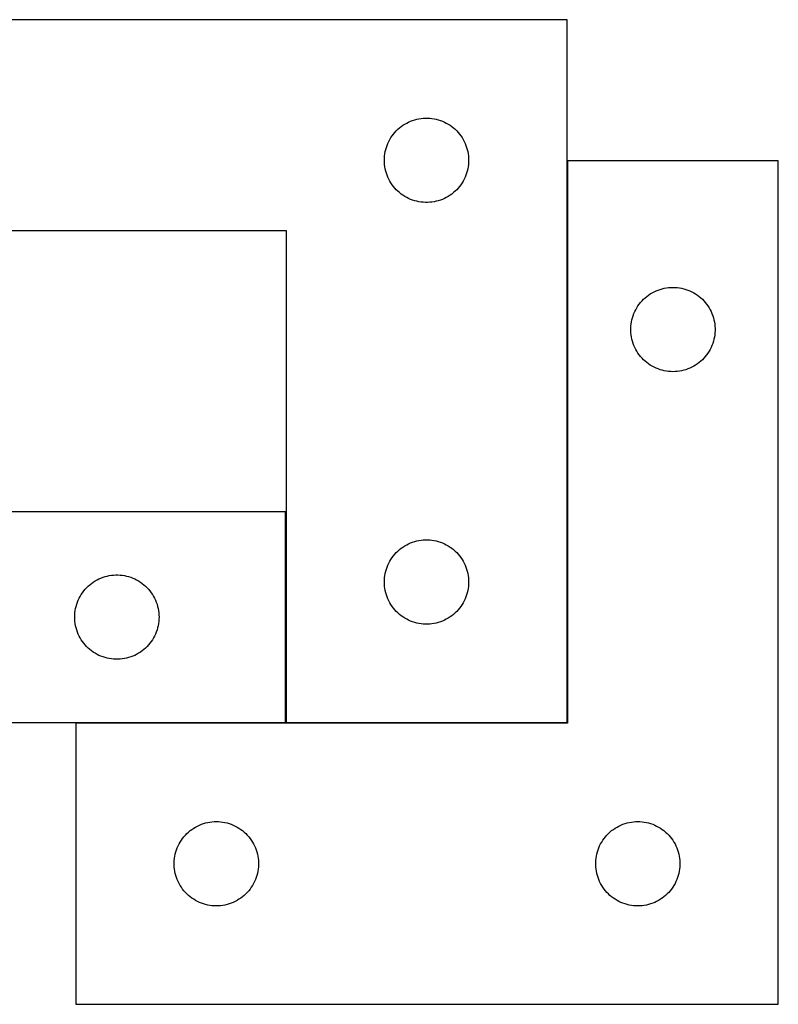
# Model space of a CAD drawing. Header units: millimetres. Extents: x 7 to 1487, y 7 to 2967.
# Tile 19 of 21: x 1213 to 1483, y 2058 to 2408. Entities that reach past the tile are written whole.
import ezdxf

# ---------------------------------------------------------------- set-up
doc = ezdxf.new("R2010")
doc.units = ezdxf.units.MM
doc.layers.add('COMMON', color=5, linetype='CONTINUOUS', true_color=0x0000ff)
doc.layers.add('CUT', color=7, linetype='CONTINUOUS', true_color=0x000000)

msp = doc.modelspace()

# ---------------------------------------------------------------- linework, layer by layer
at = {"layer": 'COMMON'}
for p, q in [((1407.400031, 2157.900043), (1407.400031, 2357.700042)), ((1307.20003, 2157.900048), (1307.20003, 2232.900048)), ((1232.500031, 2157.800042), (1307.100024, 2157.800042)), ((1307.30003, 2157.800042), (1407.30003, 2157.800042))]:
    msp.add_line(p, q, dxfattribs=at)
at = {"layer": 'CUT'}
for p, q in [((1407.30003, 2407.900043), (1107.30003, 2407.900043)), ((1407.30003, 2157.900043), (1407.30003, 2407.900043)), ((1349.578138, 2370.759762), (1350.250379, 2371.140225)), ((1350.250379, 2371.140225), (1350.941314, 2371.485577)), ((1350.941314, 2371.485577), (1351.649112, 2371.794903)), ((1351.649112, 2371.794903), (1352.371894, 2372.067381)), ((1352.371894, 2372.067381), (1353.107745, 2372.302291)), ((1353.107745, 2372.302291), (1353.854714, 2372.499009)), ((1353.854714, 2372.499009), (1354.610819, 2372.657012)), ((1354.610819, 2372.657012), (1355.374055, 2372.775883)), ((1355.374055, 2372.775883), (1356.142398, 2372.855306)), ((1356.142398, 2372.855306), (1356.913811, 2372.89507)), ((1356.913811, 2372.89507), (1357.686249, 2372.89507)), ((1357.686249, 2372.89507), (1358.457662, 2372.855306)), ((1358.457662, 2372.855306), (1359.226005, 2372.775883)), ((1359.226005, 2372.775883), (1359.989241, 2372.657012)), ((1359.989241, 2372.657012), (1360.745346, 2372.499009)), ((1360.745346, 2372.499009), (1361.492315, 2372.302291)), ((1361.492315, 2372.302291), (1362.228166, 2372.067381)), ((1362.228166, 2372.067381), (1362.950948, 2371.794903)), ((1362.950948, 2371.794903), (1363.658746, 2371.485577)), ((1363.658746, 2371.485577), (1364.349681, 2371.140225)), ((1364.349681, 2371.140225), (1365.021922, 2370.759762)), ((1345.538233, 2367.209185), (1346.033051, 2367.802325)), ((1346.033051, 2367.802325), (1346.557747, 2368.369205)), ((1346.557747, 2368.369205), (1347.11093, 2368.908323)), ((1347.11093, 2368.908323), (1347.691132, 2369.41825)), ((1347.691132, 2369.41825), (1348.296816, 2369.897632)), ((1348.296816, 2369.897632), (1348.926374, 2370.345198)), ((1348.926374, 2370.345198), (1349.578138, 2370.759762)), ((1365.021922, 2370.759762), (1365.673686, 2370.345198)), ((1365.673686, 2370.345198), (1366.303244, 2369.897632)), ((1366.303244, 2369.897632), (1366.908928, 2369.41825)), ((1366.908928, 2369.41825), (1367.48913, 2368.908323)), ((1367.48913, 2368.908323), (1368.042313, 2368.369205)), ((1368.042313, 2368.369205), (1368.567009, 2367.802325)), ((1368.567009, 2367.802325), (1369.061827, 2367.209185)), ((1343.264278, 2363.191324), (1343.555276, 2363.906852)), ((1343.555276, 2363.906852), (1343.882724, 2364.60645)), ((1343.882724, 2364.60645), (1344.245751, 2365.288264)), ((1344.245751, 2365.288264), (1344.643397, 2365.950486)), ((1344.643397, 2365.950486), (1345.074605, 2366.591359)), ((1345.074605, 2366.591359), (1345.538233, 2367.209185)), ((1369.061827, 2367.209185), (1369.525455, 2366.591359)), ((1369.525455, 2366.591359), (1369.956663, 2365.950486)), ((1369.956663, 2365.950486), (1370.354309, 2365.288264)), ((1370.354309, 2365.288264), (1370.717336, 2364.60645)), ((1370.717336, 2364.60645), (1371.044784, 2363.906852)), ((1371.044784, 2363.906852), (1371.335782, 2363.191324)), ((1342.478712, 2360.208402), (1342.617195, 2360.968324)), ((1342.617195, 2360.968324), (1342.794614, 2361.72011)), ((1342.794614, 2361.72011), (1343.010499, 2362.461765)), ((1343.010499, 2362.461765), (1343.264278, 2363.191324)), ((1371.335782, 2363.191324), (1371.589561, 2362.461765)), ((1371.589561, 2362.461765), (1371.805446, 2361.72011)), ((1371.805446, 2361.72011), (1371.982865, 2360.968324)), ((1371.982865, 2360.968324), (1372.121348, 2360.208402)), ((1342.30003, 2357.900043), (1342.319919, 2358.672224)), ((1342.319919, 2357.127862), (1342.30003, 2357.900043)), ((1342.319919, 2358.672224), (1342.379532, 2359.442358)), ((1342.379532, 2356.357728), (1342.319919, 2357.127862)), ((1342.379532, 2359.442358), (1342.478712, 2360.208402)), ((1372.121348, 2360.208402), (1372.220528, 2359.442358)), ((1372.220528, 2359.442358), (1372.280141, 2358.672224)), ((1372.280141, 2357.127862), (1372.220528, 2356.357728)), ((1372.280141, 2358.672224), (1372.30003, 2357.900043)), ((1372.30003, 2357.900043), (1372.280141, 2357.127862)), ((1482.500031, 2357.700042), (1407.500031, 2357.700042)), ((1407.500031, 2357.700042), (1407.500031, 2157.700042)), ((1482.500031, 2057.700042), (1482.500031, 2357.700042)), ((1342.478712, 2355.591684), (1342.379532, 2356.357728)), ((1342.617195, 2354.831762), (1342.478712, 2355.591684)), ((1342.794614, 2354.079976), (1342.617195, 2354.831762)), ((1343.010499, 2353.338321), (1342.794614, 2354.079976)), ((1371.805446, 2354.079976), (1371.589561, 2353.338321)), ((1371.982865, 2354.831762), (1371.805446, 2354.079976)), ((1372.121348, 2355.591684), (1371.982865, 2354.831762)), ((1372.220528, 2356.357728), (1372.121348, 2355.591684)), ((1343.264278, 2352.608762), (1343.010499, 2353.338321)), ((1343.555276, 2351.893234), (1343.264278, 2352.608762)), ((1343.882724, 2351.193636), (1343.555276, 2351.893234)), ((1344.245751, 2350.511822), (1343.882724, 2351.193636)), ((1344.643397, 2349.8496), (1344.245751, 2350.511822)), ((1345.074605, 2349.208727), (1344.643397, 2349.8496)), ((1369.956663, 2349.8496), (1369.525455, 2349.208727)), ((1370.354309, 2350.511822), (1369.956663, 2349.8496)), ((1370.717336, 2351.193636), (1370.354309, 2350.511822)), ((1371.044784, 2351.893234), (1370.717336, 2351.193636)), ((1371.335782, 2352.608762), (1371.044784, 2351.893234)), ((1371.589561, 2353.338321), (1371.335782, 2352.608762)), ((1345.538233, 2348.590901), (1345.074605, 2349.208727)), ((1346.033051, 2347.997761), (1345.538233, 2348.590901)), ((1346.557747, 2347.430881), (1346.033051, 2347.997761)), ((1347.11093, 2346.891763), (1346.557747, 2347.430881)), ((1347.691132, 2346.381836), (1347.11093, 2346.891763)), ((1348.296816, 2345.902454), (1347.691132, 2346.381836)), ((1366.908928, 2346.381836), (1366.303244, 2345.902454)), ((1367.48913, 2346.891763), (1366.908928, 2346.381836)), ((1368.042313, 2347.430881), (1367.48913, 2346.891763)), ((1368.567009, 2347.997761), (1368.042313, 2347.430881)), ((1369.061827, 2348.590901), (1368.567009, 2347.997761)), ((1369.525455, 2349.208727), (1369.061827, 2348.590901)), ((1348.926374, 2345.454888), (1348.296816, 2345.902454)), ((1349.578138, 2345.040324), (1348.926374, 2345.454888)), ((1350.250379, 2344.659861), (1349.578138, 2345.040324)), ((1350.941314, 2344.314509), (1350.250379, 2344.659861)), ((1351.649112, 2344.005183), (1350.941314, 2344.314509)), ((1352.371894, 2343.732705), (1351.649112, 2344.005183)), ((1353.107745, 2343.497795), (1352.371894, 2343.732705)), ((1353.854714, 2343.301077), (1353.107745, 2343.497795)), ((1354.610819, 2343.143074), (1353.854714, 2343.301077)), ((1355.374055, 2343.024203), (1354.610819, 2343.143074)), ((1356.142398, 2342.94478), (1355.374055, 2343.024203)), ((1356.913811, 2342.905016), (1356.142398, 2342.94478)), ((1357.686249, 2342.905016), (1356.913811, 2342.905016)), ((1358.457662, 2342.94478), (1357.686249, 2342.905016)), ((1359.226005, 2343.024203), (1358.457662, 2342.94478)), ((1359.989241, 2343.143074), (1359.226005, 2343.024203)), ((1360.745346, 2343.301077), (1359.989241, 2343.143074)), ((1361.492315, 2343.497795), (1360.745346, 2343.301077)), ((1362.228166, 2343.732705), (1361.492315, 2343.497795)), ((1362.950948, 2344.005183), (1362.228166, 2343.732705)), ((1363.658746, 2344.314509), (1362.950948, 2344.005183)), ((1364.349681, 2344.659861), (1363.658746, 2344.314509)), ((1365.021922, 2345.040324), (1364.349681, 2344.659861)), ((1365.673686, 2345.454888), (1365.021922, 2345.040324)), ((1366.303244, 2345.902454), (1365.673686, 2345.454888)), ((1107.30003, 2332.900043), (1307.30003, 2332.900043)), ((1307.30003, 2332.900043), (1307.30003, 2157.900043)), ((1438.293624, 2311.117348), (1438.993222, 2311.444796)), ((1438.993222, 2311.444796), (1439.70875, 2311.735794)), ((1439.70875, 2311.735794), (1440.438309, 2311.989573)), ((1440.438309, 2311.989573), (1441.179964, 2312.205458)), ((1441.179964, 2312.205458), (1441.93175, 2312.382877)), ((1441.93175, 2312.382877), (1442.691672, 2312.52136)), ((1442.691672, 2312.52136), (1443.457716, 2312.62054)), ((1443.457716, 2312.62054), (1444.22785, 2312.680153)), ((1444.22785, 2312.680153), (1445.000031, 2312.700042)), ((1445.000031, 2312.700042), (1445.772212, 2312.680153)), ((1445.772212, 2312.680153), (1446.542346, 2312.62054)), ((1446.542346, 2312.62054), (1447.30839, 2312.52136)), ((1447.30839, 2312.52136), (1448.068312, 2312.382877)), ((1448.068312, 2312.382877), (1448.820098, 2312.205458)), ((1448.820098, 2312.205458), (1449.561753, 2311.989573)), ((1449.561753, 2311.989573), (1450.291312, 2311.735794)), ((1450.291312, 2311.735794), (1451.00684, 2311.444796)), ((1451.00684, 2311.444796), (1451.706438, 2311.117348)), ((1433.481824, 2307.30894), (1433.991751, 2307.889142)), ((1433.991751, 2307.889142), (1434.530869, 2308.442325)), ((1434.530869, 2308.442325), (1435.097749, 2308.967021)), ((1435.097749, 2308.967021), (1435.690889, 2309.461839)), ((1435.690889, 2309.461839), (1436.308715, 2309.925467)), ((1436.308715, 2309.925467), (1436.949588, 2310.356675)), ((1436.949588, 2310.356675), (1437.61181, 2310.754321)), ((1437.61181, 2310.754321), (1438.293624, 2311.117348)), ((1451.706438, 2311.117348), (1452.388252, 2310.754321)), ((1452.388252, 2310.754321), (1453.050474, 2310.356675)), ((1453.050474, 2310.356675), (1453.691347, 2309.925467)), ((1453.691347, 2309.925467), (1454.309173, 2309.461839)), ((1454.309173, 2309.461839), (1454.902313, 2308.967021)), ((1454.902313, 2308.967021), (1455.469193, 2308.442325)), ((1455.469193, 2308.442325), (1456.008311, 2307.889142)), ((1456.008311, 2307.889142), (1456.518238, 2307.30894)), ((1431.414497, 2304.058758), (1431.759849, 2304.749693)), ((1431.759849, 2304.749693), (1432.140312, 2305.421934)), ((1432.140312, 2305.421934), (1432.554876, 2306.073698)), ((1432.554876, 2306.073698), (1433.002442, 2306.703256)), ((1433.002442, 2306.703256), (1433.481824, 2307.30894)), ((1456.518238, 2307.30894), (1456.99762, 2306.703256)), ((1456.99762, 2306.703256), (1457.445186, 2306.073698)), ((1457.445186, 2306.073698), (1457.85975, 2305.421934)), ((1457.85975, 2305.421934), (1458.240213, 2304.749693)), ((1458.240213, 2304.749693), (1458.585565, 2304.058758)), ((1430.243062, 2300.389253), (1430.401065, 2301.145358)), ((1430.401065, 2301.145358), (1430.597783, 2301.892327)), ((1430.597783, 2301.892327), (1430.832693, 2302.628178)), ((1430.832693, 2302.628178), (1431.105171, 2303.35096)), ((1431.105171, 2303.35096), (1431.414497, 2304.058758)), ((1458.585565, 2304.058758), (1458.894891, 2303.35096)), ((1458.894891, 2303.35096), (1459.167369, 2302.628178)), ((1459.167369, 2302.628178), (1459.402279, 2301.892327)), ((1459.402279, 2301.892327), (1459.598997, 2301.145358)), ((1459.598997, 2301.145358), (1459.757, 2300.389253)), ((1430.005004, 2298.086261), (1430.044768, 2298.857674)), ((1430.005004, 2297.313823), (1430.005004, 2298.086261)), ((1430.044768, 2296.54241), (1430.005004, 2297.313823)), ((1430.044768, 2298.857674), (1430.124191, 2299.626017)), ((1430.124191, 2299.626017), (1430.243062, 2300.389253)), ((1459.757, 2300.389253), (1459.875871, 2299.626017)), ((1459.875871, 2299.626017), (1459.955294, 2298.857674)), ((1459.955294, 2298.857674), (1459.995058, 2298.086261)), ((1459.995058, 2297.313823), (1459.955294, 2296.54241)), ((1459.995058, 2298.086261), (1459.995058, 2297.313823)), ((1430.124191, 2295.774067), (1430.044768, 2296.54241)), ((1430.243062, 2295.010831), (1430.124191, 2295.774067)), ((1430.401065, 2294.254726), (1430.243062, 2295.010831)), ((1430.597783, 2293.507757), (1430.401065, 2294.254726)), ((1459.598997, 2294.254726), (1459.402279, 2293.507757)), ((1459.757, 2295.010831), (1459.598997, 2294.254726)), ((1459.875871, 2295.774067), (1459.757, 2295.010831)), ((1459.955294, 2296.54241), (1459.875871, 2295.774067)), ((1430.832693, 2292.771906), (1430.597783, 2293.507757)), ((1431.105171, 2292.049124), (1430.832693, 2292.771906)), ((1431.414497, 2291.341326), (1431.105171, 2292.049124)), ((1431.759849, 2290.650391), (1431.414497, 2291.341326)), ((1432.140312, 2289.97815), (1431.759849, 2290.650391)), ((1458.240213, 2290.650391), (1457.85975, 2289.97815)), ((1458.585565, 2291.341326), (1458.240213, 2290.650391)), ((1458.894891, 2292.049124), (1458.585565, 2291.341326)), ((1459.167369, 2292.771906), (1458.894891, 2292.049124)), ((1459.402279, 2293.507757), (1459.167369, 2292.771906)), ((1432.554876, 2289.326386), (1432.140312, 2289.97815)), ((1433.002442, 2288.696828), (1432.554876, 2289.326386)), ((1433.481824, 2288.091144), (1433.002442, 2288.696828)), ((1433.991751, 2287.510942), (1433.481824, 2288.091144)), ((1434.530869, 2286.957759), (1433.991751, 2287.510942)), ((1435.097749, 2286.433063), (1434.530869, 2286.957759)), ((1455.469193, 2286.957759), (1454.902313, 2286.433063)), ((1456.008311, 2287.510942), (1455.469193, 2286.957759)), ((1456.518238, 2288.091144), (1456.008311, 2287.510942)), ((1456.99762, 2288.696828), (1456.518238, 2288.091144)), ((1457.445186, 2289.326386), (1456.99762, 2288.696828)), ((1457.85975, 2289.97815), (1457.445186, 2289.326386)), ((1435.690889, 2285.938245), (1435.097749, 2286.433063)), ((1436.308715, 2285.474617), (1435.690889, 2285.938245)), ((1436.949588, 2285.043409), (1436.308715, 2285.474617)), ((1437.61181, 2284.645763), (1436.949588, 2285.043409)), ((1438.293624, 2284.282736), (1437.61181, 2284.645763)), ((1438.993222, 2283.955288), (1438.293624, 2284.282736)), ((1439.70875, 2283.66429), (1438.993222, 2283.955288)), ((1440.438309, 2283.410511), (1439.70875, 2283.66429)), ((1441.179964, 2283.194626), (1440.438309, 2283.410511)), ((1449.561753, 2283.410511), (1448.820098, 2283.194626)), ((1450.291312, 2283.66429), (1449.561753, 2283.410511)), ((1451.00684, 2283.955288), (1450.291312, 2283.66429)), ((1451.706438, 2284.282736), (1451.00684, 2283.955288)), ((1452.388252, 2284.645763), (1451.706438, 2284.282736)), ((1453.050474, 2285.043409), (1452.388252, 2284.645763)), ((1453.691347, 2285.474617), (1453.050474, 2285.043409)), ((1454.309173, 2285.938245), (1453.691347, 2285.474617)), ((1454.902313, 2286.433063), (1454.309173, 2285.938245)), ((1441.93175, 2283.017207), (1441.179964, 2283.194626)), ((1442.691672, 2282.878724), (1441.93175, 2283.017207)), ((1443.457716, 2282.779544), (1442.691672, 2282.878724)), ((1444.22785, 2282.719931), (1443.457716, 2282.779544)), ((1445.000031, 2282.700042), (1444.22785, 2282.719931)), ((1445.772212, 2282.719931), (1445.000031, 2282.700042)), ((1446.542346, 2282.779544), (1445.772212, 2282.719931)), ((1447.30839, 2282.878724), (1446.542346, 2282.779544)), ((1448.068312, 2283.017207), (1447.30839, 2282.878724)), ((1448.820098, 2283.194626), (1448.068312, 2283.017207)), ((1307.100024, 2232.900048), (1107.100024, 2232.900048)), ((1307.100024, 2157.900048), (1307.100024, 2232.900048)), ((1348.296816, 2219.897632), (1348.926374, 2220.345198)), ((1348.926374, 2220.345198), (1349.578138, 2220.759762)), ((1349.578138, 2220.759762), (1350.250379, 2221.140225)), ((1350.250379, 2221.140225), (1350.941314, 2221.485577)), ((1350.941314, 2221.485577), (1351.649112, 2221.794903)), ((1351.649112, 2221.794903), (1352.371894, 2222.067381)), ((1352.371894, 2222.067381), (1353.107745, 2222.302291)), ((1353.107745, 2222.302291), (1353.854714, 2222.499009)), ((1353.854714, 2222.499009), (1354.610819, 2222.657012)), ((1354.610819, 2222.657012), (1355.374055, 2222.775883)), ((1355.374055, 2222.775883), (1356.142398, 2222.855306)), ((1356.142398, 2222.855306), (1356.913811, 2222.89507)), ((1356.913811, 2222.89507), (1357.686249, 2222.89507)), ((1357.686249, 2222.89507), (1358.457662, 2222.855306)), ((1358.457662, 2222.855306), (1359.226005, 2222.775883)), ((1359.226005, 2222.775883), (1359.989241, 2222.657012)), ((1359.989241, 2222.657012), (1360.745346, 2222.499009)), ((1360.745346, 2222.499009), (1361.492315, 2222.302291)), ((1361.492315, 2222.302291), (1362.228166, 2222.067381)), ((1362.228166, 2222.067381), (1362.950948, 2221.794903)), ((1362.950948, 2221.794903), (1363.658746, 2221.485577)), ((1363.658746, 2221.485577), (1364.349681, 2221.140225)), ((1364.349681, 2221.140225), (1365.021922, 2220.759762)), ((1365.021922, 2220.759762), (1365.673686, 2220.345198)), ((1365.673686, 2220.345198), (1366.303244, 2219.897632)), ((1345.074605, 2216.591359), (1345.538233, 2217.209185)), ((1345.538233, 2217.209185), (1346.033051, 2217.802325)), ((1346.033051, 2217.802325), (1346.557747, 2218.369205)), ((1346.557747, 2218.369205), (1347.11093, 2218.908323)), ((1347.11093, 2218.908323), (1347.691132, 2219.41825)), ((1347.691132, 2219.41825), (1348.296816, 2219.897632)), ((1366.303244, 2219.897632), (1366.908928, 2219.41825)), ((1366.908928, 2219.41825), (1367.48913, 2218.908323)), ((1367.48913, 2218.908323), (1368.042313, 2218.369205)), ((1368.042313, 2218.369205), (1368.567009, 2217.802325)), ((1368.567009, 2217.802325), (1369.061827, 2217.209185)), ((1369.061827, 2217.209185), (1369.525455, 2216.591359)), ((1343.264278, 2213.191324), (1343.555276, 2213.906852)), ((1343.555276, 2213.906852), (1343.882724, 2214.60645)), ((1343.882724, 2214.60645), (1344.245751, 2215.288264)), ((1344.245751, 2215.288264), (1344.643397, 2215.950486)), ((1344.643397, 2215.950486), (1345.074605, 2216.591359)), ((1369.525455, 2216.591359), (1369.956663, 2215.950486)), ((1369.956663, 2215.950486), (1370.354309, 2215.288264)), ((1370.354309, 2215.288264), (1370.717336, 2214.60645)), ((1370.717336, 2214.60645), (1371.044784, 2213.906852)), ((1371.044784, 2213.906852), (1371.335782, 2213.191324)), ((1242.171888, 2209.567386), (1242.907739, 2209.802296)), ((1242.907739, 2209.802296), (1243.654708, 2209.999014)), ((1243.654708, 2209.999014), (1244.410813, 2210.157017)), ((1244.410813, 2210.157017), (1245.174049, 2210.275888)), ((1245.174049, 2210.275888), (1245.942392, 2210.355311)), ((1245.942392, 2210.355311), (1246.713805, 2210.395075)), ((1246.713805, 2210.395075), (1247.486243, 2210.395075)), ((1247.486243, 2210.395075), (1248.257656, 2210.355311)), ((1248.257656, 2210.355311), (1249.025999, 2210.275888)), ((1249.025999, 2210.275888), (1249.789235, 2210.157017)), ((1249.789235, 2210.157017), (1250.54534, 2209.999014)), ((1250.54534, 2209.999014), (1251.292309, 2209.802296)), ((1251.292309, 2209.802296), (1252.02816, 2209.567386)), ((1342.379532, 2209.442358), (1342.478712, 2210.208402)), ((1342.478712, 2210.208402), (1342.617195, 2210.968324)), ((1342.617195, 2210.968324), (1342.794614, 2211.72011)), ((1342.794614, 2211.72011), (1343.010499, 2212.461765)), ((1343.010499, 2212.461765), (1343.264278, 2213.191324)), ((1371.335782, 2213.191324), (1371.589561, 2212.461765)), ((1371.589561, 2212.461765), (1371.805446, 2211.72011)), ((1371.805446, 2211.72011), (1371.982865, 2210.968324)), ((1371.982865, 2210.968324), (1372.121348, 2210.208402)), ((1372.121348, 2210.208402), (1372.220528, 2209.442358)), ((1236.357741, 2205.86921), (1236.910924, 2206.408328)), ((1236.910924, 2206.408328), (1237.491126, 2206.918255)), ((1237.491126, 2206.918255), (1238.09681, 2207.397637)), ((1238.09681, 2207.397637), (1238.726368, 2207.845203)), ((1238.726368, 2207.845203), (1239.378132, 2208.259767)), ((1239.378132, 2208.259767), (1240.050373, 2208.64023)), ((1240.050373, 2208.64023), (1240.741308, 2208.985582)), ((1240.741308, 2208.985582), (1241.449106, 2209.294908)), ((1241.449106, 2209.294908), (1242.171888, 2209.567386)), ((1252.02816, 2209.567386), (1252.750942, 2209.294908)), ((1252.750942, 2209.294908), (1253.45874, 2208.985582)), ((1253.45874, 2208.985582), (1254.149675, 2208.64023)), ((1254.149675, 2208.64023), (1254.821916, 2208.259767)), ((1254.821916, 2208.259767), (1255.47368, 2207.845203)), ((1255.47368, 2207.845203), (1256.103238, 2207.397637)), ((1256.103238, 2207.397637), (1256.708922, 2206.918255)), ((1256.708922, 2206.918255), (1257.289124, 2206.408328)), ((1257.289124, 2206.408328), (1257.842307, 2205.86921)), ((1342.30003, 2207.900043), (1342.319919, 2208.672224)), ((1342.319919, 2207.127862), (1342.30003, 2207.900043)), ((1342.319919, 2208.672224), (1342.379532, 2209.442358)), ((1342.379532, 2206.357728), (1342.319919, 2207.127862)), ((1342.478712, 2205.591684), (1342.379532, 2206.357728)), ((1372.220528, 2206.357728), (1372.121348, 2205.591684)), ((1372.220528, 2209.442358), (1372.280141, 2208.672224)), ((1372.280141, 2207.127862), (1372.220528, 2206.357728)), ((1372.280141, 2208.672224), (1372.30003, 2207.900043)), ((1372.30003, 2207.900043), (1372.280141, 2207.127862)), ((1233.682718, 2202.106455), (1234.045745, 2202.788269)), ((1234.045745, 2202.788269), (1234.443391, 2203.450491)), ((1234.443391, 2203.450491), (1234.874599, 2204.091364)), ((1234.874599, 2204.091364), (1235.338227, 2204.70919)), ((1235.338227, 2204.70919), (1235.833045, 2205.30233)), ((1235.833045, 2205.30233), (1236.357741, 2205.86921)), ((1257.842307, 2205.86921), (1258.367003, 2205.30233)), ((1258.367003, 2205.30233), (1258.861821, 2204.70919)), ((1258.861821, 2204.70919), (1259.325449, 2204.091364)), ((1259.325449, 2204.091364), (1259.756657, 2203.450491)), ((1259.756657, 2203.450491), (1260.154303, 2202.788269)), ((1260.154303, 2202.788269), (1260.51733, 2202.106455)), ((1342.617195, 2204.831762), (1342.478712, 2205.591684)), ((1342.794614, 2204.079976), (1342.617195, 2204.831762)), ((1343.010499, 2203.338321), (1342.794614, 2204.079976)), ((1343.264278, 2202.608762), (1343.010499, 2203.338321)), ((1371.589561, 2203.338321), (1371.335782, 2202.608762)), ((1371.805446, 2204.079976), (1371.589561, 2203.338321)), ((1371.982865, 2204.831762), (1371.805446, 2204.079976)), ((1372.121348, 2205.591684), (1371.982865, 2204.831762)), ((1232.594608, 2199.220115), (1232.810493, 2199.96177)), ((1232.810493, 2199.96177), (1233.064272, 2200.691329)), ((1233.064272, 2200.691329), (1233.35527, 2201.406857)), ((1233.35527, 2201.406857), (1233.682718, 2202.106455)), ((1260.51733, 2202.106455), (1260.844778, 2201.406857)), ((1260.844778, 2201.406857), (1261.135776, 2200.691329)), ((1261.135776, 2200.691329), (1261.389555, 2199.96177)), ((1261.389555, 2199.96177), (1261.60544, 2199.220115)), ((1343.555276, 2201.893234), (1343.264278, 2202.608762)), ((1343.882724, 2201.193636), (1343.555276, 2201.893234)), ((1344.245751, 2200.511822), (1343.882724, 2201.193636)), ((1344.643397, 2199.8496), (1344.245751, 2200.511822)), ((1345.074605, 2199.208727), (1344.643397, 2199.8496)), ((1369.956663, 2199.8496), (1369.525455, 2199.208727)), ((1370.354309, 2200.511822), (1369.956663, 2199.8496)), ((1370.717336, 2201.193636), (1370.354309, 2200.511822)), ((1371.044784, 2201.893234), (1370.717336, 2201.193636)), ((1371.335782, 2202.608762), (1371.044784, 2201.893234)), ((1232.100024, 2195.400048), (1232.119913, 2196.172229)), ((1232.119913, 2196.172229), (1232.179526, 2196.942363)), ((1232.179526, 2196.942363), (1232.278706, 2197.708407)), ((1232.278706, 2197.708407), (1232.417189, 2198.468329)), ((1232.417189, 2198.468329), (1232.594608, 2199.220115)), ((1261.60544, 2199.220115), (1261.782859, 2198.468329)), ((1261.782859, 2198.468329), (1261.921342, 2197.708407)), ((1261.921342, 2197.708407), (1262.020522, 2196.942363)), ((1262.020522, 2196.942363), (1262.080135, 2196.172229)), ((1262.080135, 2196.172229), (1262.100024, 2195.400048)), ((1345.538233, 2198.590901), (1345.074605, 2199.208727)), ((1346.033051, 2197.997761), (1345.538233, 2198.590901)), ((1346.557747, 2197.430881), (1346.033051, 2197.997761)), ((1347.11093, 2196.891763), (1346.557747, 2197.430881)), ((1347.691132, 2196.381836), (1347.11093, 2196.891763)), ((1348.296816, 2195.902454), (1347.691132, 2196.381836)), ((1348.926374, 2195.454888), (1348.296816, 2195.902454)), ((1366.303244, 2195.902454), (1365.673686, 2195.454888)), ((1366.908928, 2196.381836), (1366.303244, 2195.902454)), ((1367.48913, 2196.891763), (1366.908928, 2196.381836)), ((1368.042313, 2197.430881), (1367.48913, 2196.891763)), ((1368.567009, 2197.997761), (1368.042313, 2197.430881)), ((1369.061827, 2198.590901), (1368.567009, 2197.997761)), ((1369.525455, 2199.208727), (1369.061827, 2198.590901)), ((1232.119913, 2194.627867), (1232.100024, 2195.400048)), ((1232.179526, 2193.857733), (1232.119913, 2194.627867)), ((1232.278706, 2193.091689), (1232.179526, 2193.857733)), ((1232.417189, 2192.331767), (1232.278706, 2193.091689)), ((1232.594608, 2191.579981), (1232.417189, 2192.331767)), ((1261.782859, 2192.331767), (1261.60544, 2191.579981)), ((1261.921342, 2193.091689), (1261.782859, 2192.331767)), ((1262.020522, 2193.857733), (1261.921342, 2193.091689)), ((1262.080135, 2194.627867), (1262.020522, 2193.857733)), ((1262.100024, 2195.400048), (1262.080135, 2194.627867)), ((1349.578138, 2195.040324), (1348.926374, 2195.454888)), ((1350.250379, 2194.659861), (1349.578138, 2195.040324)), ((1350.941314, 2194.314509), (1350.250379, 2194.659861)), ((1351.649112, 2194.005183), (1350.941314, 2194.314509)), ((1352.371894, 2193.732705), (1351.649112, 2194.005183)), ((1353.107745, 2193.497795), (1352.371894, 2193.732705)), ((1353.854714, 2193.301077), (1353.107745, 2193.497795)), ((1354.610819, 2193.143074), (1353.854714, 2193.301077)), ((1355.374055, 2193.024203), (1354.610819, 2193.143074)), ((1356.142398, 2192.94478), (1355.374055, 2193.024203)), ((1356.913811, 2192.905016), (1356.142398, 2192.94478)), ((1357.686249, 2192.905016), (1356.913811, 2192.905016)), ((1358.457662, 2192.94478), (1357.686249, 2192.905016)), ((1359.226005, 2193.024203), (1358.457662, 2192.94478)), ((1359.989241, 2193.143074), (1359.226005, 2193.024203)), ((1360.745346, 2193.301077), (1359.989241, 2193.143074)), ((1361.492315, 2193.497795), (1360.745346, 2193.301077)), ((1362.228166, 2193.732705), (1361.492315, 2193.497795)), ((1362.950948, 2194.005183), (1362.228166, 2193.732705)), ((1363.658746, 2194.314509), (1362.950948, 2194.005183)), ((1364.349681, 2194.659861), (1363.658746, 2194.314509)), ((1365.021922, 2195.040324), (1364.349681, 2194.659861)), ((1365.673686, 2195.454888), (1365.021922, 2195.040324)), ((1232.810493, 2190.838326), (1232.594608, 2191.579981)), ((1233.064272, 2190.108767), (1232.810493, 2190.838326)), ((1233.35527, 2189.393239), (1233.064272, 2190.108767)), ((1233.682718, 2188.693641), (1233.35527, 2189.393239)), ((1260.844778, 2189.393239), (1260.51733, 2188.693641)), ((1261.135776, 2190.108767), (1260.844778, 2189.393239)), ((1261.389555, 2190.838326), (1261.135776, 2190.108767)), ((1261.60544, 2191.579981), (1261.389555, 2190.838326)), ((1234.045745, 2188.011827), (1233.682718, 2188.693641)), ((1234.443391, 2187.349605), (1234.045745, 2188.011827)), ((1234.874599, 2186.708732), (1234.443391, 2187.349605)), ((1235.338227, 2186.090906), (1234.874599, 2186.708732)), ((1235.833045, 2185.497766), (1235.338227, 2186.090906)), ((1236.357741, 2184.930886), (1235.833045, 2185.497766)), ((1258.367003, 2185.497766), (1257.842307, 2184.930886)), ((1258.861821, 2186.090906), (1258.367003, 2185.497766)), ((1259.325449, 2186.708732), (1258.861821, 2186.090906)), ((1259.756657, 2187.349605), (1259.325449, 2186.708732)), ((1260.154303, 2188.011827), (1259.756657, 2187.349605)), ((1260.51733, 2188.693641), (1260.154303, 2188.011827)), ((1236.910924, 2184.391768), (1236.357741, 2184.930886)), ((1237.491126, 2183.881841), (1236.910924, 2184.391768)), ((1238.09681, 2183.402459), (1237.491126, 2183.881841)), ((1238.726368, 2182.954893), (1238.09681, 2183.402459)), ((1239.378132, 2182.540329), (1238.726368, 2182.954893)), ((1240.050373, 2182.159866), (1239.378132, 2182.540329)), ((1240.741308, 2181.814514), (1240.050373, 2182.159866)), ((1241.449106, 2181.505188), (1240.741308, 2181.814514)), ((1253.45874, 2181.814514), (1252.750942, 2181.505188)), ((1254.149675, 2182.159866), (1253.45874, 2181.814514)), ((1254.821916, 2182.540329), (1254.149675, 2182.159866)), ((1255.47368, 2182.954893), (1254.821916, 2182.540329)), ((1256.103238, 2183.402459), (1255.47368, 2182.954893)), ((1256.708922, 2183.881841), (1256.103238, 2183.402459)), ((1257.289124, 2184.391768), (1256.708922, 2183.881841)), ((1257.842307, 2184.930886), (1257.289124, 2184.391768)), ((1242.171888, 2181.23271), (1241.449106, 2181.505188)), ((1242.907739, 2180.9978), (1242.171888, 2181.23271)), ((1243.654708, 2180.801082), (1242.907739, 2180.9978)), ((1244.410813, 2180.643079), (1243.654708, 2180.801082)), ((1245.174049, 2180.524208), (1244.410813, 2180.643079)), ((1245.942392, 2180.444785), (1245.174049, 2180.524208)), ((1246.713805, 2180.405021), (1245.942392, 2180.444785)), ((1247.486243, 2180.405021), (1246.713805, 2180.405021)), ((1248.257656, 2180.444785), (1247.486243, 2180.405021)), ((1249.025999, 2180.524208), (1248.257656, 2180.444785)), ((1249.789235, 2180.643079), (1249.025999, 2180.524208)), ((1250.54534, 2180.801082), (1249.789235, 2180.643079)), ((1251.292309, 2180.9978), (1250.54534, 2180.801082)), ((1252.02816, 2181.23271), (1251.292309, 2180.9978)), ((1252.750942, 2181.505188), (1252.02816, 2181.23271)), ((1007.100024, 2157.900048), (1307.100024, 2157.900048)), ((1407.500031, 2157.700042), (1232.500031, 2157.700042)), ((1232.500031, 2157.700042), (1232.500031, 2057.700042)), ((1307.30003, 2157.900043), (1407.30003, 2157.900043)), ((1278.679964, 2122.205458), (1279.43175, 2122.382877)), ((1279.43175, 2122.382877), (1280.191672, 2122.52136)), ((1280.191672, 2122.52136), (1280.957716, 2122.62054)), ((1280.957716, 2122.62054), (1281.72785, 2122.680153)), ((1281.72785, 2122.680153), (1282.500031, 2122.700042)), ((1282.500031, 2122.700042), (1283.272212, 2122.680153)), ((1283.272212, 2122.680153), (1284.042346, 2122.62054)), ((1284.042346, 2122.62054), (1284.80839, 2122.52136)), ((1284.80839, 2122.52136), (1285.568312, 2122.382877)), ((1285.568312, 2122.382877), (1286.320098, 2122.205458)), ((1428.679964, 2122.205458), (1429.43175, 2122.382877)), ((1429.43175, 2122.382877), (1430.191672, 2122.52136)), ((1430.191672, 2122.52136), (1430.957716, 2122.62054)), ((1430.957716, 2122.62054), (1431.72785, 2122.680153)), ((1431.72785, 2122.680153), (1432.500031, 2122.700042)), ((1432.500031, 2122.700042), (1433.272212, 2122.680153)), ((1433.272212, 2122.680153), (1434.042346, 2122.62054)), ((1434.042346, 2122.62054), (1434.80839, 2122.52136)), ((1434.80839, 2122.52136), (1435.568312, 2122.382877)), ((1435.568312, 2122.382877), (1436.320098, 2122.205458)), ((1272.030869, 2118.442325), (1272.597749, 2118.967021)), ((1272.597749, 2118.967021), (1273.190889, 2119.461839)), ((1273.190889, 2119.461839), (1273.808715, 2119.925467)), ((1273.808715, 2119.925467), (1274.449588, 2120.356675)), ((1274.449588, 2120.356675), (1275.11181, 2120.754321)), ((1275.11181, 2120.754321), (1275.793624, 2121.117348)), ((1275.793624, 2121.117348), (1276.493222, 2121.444796)), ((1276.493222, 2121.444796), (1277.20875, 2121.735794)), ((1277.20875, 2121.735794), (1277.938309, 2121.989573)), ((1277.938309, 2121.989573), (1278.679964, 2122.205458)), ((1286.320098, 2122.205458), (1287.061753, 2121.989573)), ((1287.061753, 2121.989573), (1287.791312, 2121.735794)), ((1287.791312, 2121.735794), (1288.50684, 2121.444796)), ((1288.50684, 2121.444796), (1289.206438, 2121.117348)), ((1289.206438, 2121.117348), (1289.888252, 2120.754321)), ((1289.888252, 2120.754321), (1290.550474, 2120.356675)), ((1290.550474, 2120.356675), (1291.191347, 2119.925467)), ((1291.191347, 2119.925467), (1291.809173, 2119.461839)), ((1291.809173, 2119.461839), (1292.402313, 2118.967021)), ((1292.402313, 2118.967021), (1292.969193, 2118.442325)), ((1422.030869, 2118.442325), (1422.597749, 2118.967021)), ((1422.597749, 2118.967021), (1423.190889, 2119.461839)), ((1423.190889, 2119.461839), (1423.808715, 2119.925467)), ((1423.808715, 2119.925467), (1424.449588, 2120.356675)), ((1424.449588, 2120.356675), (1425.11181, 2120.754321)), ((1425.11181, 2120.754321), (1425.793624, 2121.117348)), ((1425.793624, 2121.117348), (1426.493222, 2121.444796)), ((1426.493222, 2121.444796), (1427.20875, 2121.735794)), ((1427.20875, 2121.735794), (1427.938309, 2121.989573)), ((1427.938309, 2121.989573), (1428.679964, 2122.205458)), ((1436.320098, 2122.205458), (1437.061753, 2121.989573)), ((1437.061753, 2121.989573), (1437.791312, 2121.735794)), ((1437.791312, 2121.735794), (1438.50684, 2121.444796)), ((1438.50684, 2121.444796), (1439.206438, 2121.117348)), ((1439.206438, 2121.117348), (1439.888252, 2120.754321)), ((1439.888252, 2120.754321), (1440.550474, 2120.356675)), ((1440.550474, 2120.356675), (1441.191347, 2119.925467)), ((1441.191347, 2119.925467), (1441.809173, 2119.461839)), ((1441.809173, 2119.461839), (1442.402313, 2118.967021)), ((1442.402313, 2118.967021), (1442.969193, 2118.442325)), ((1269.259849, 2114.749693), (1269.640312, 2115.421934)), ((1269.640312, 2115.421934), (1270.054876, 2116.073698)), ((1270.054876, 2116.073698), (1270.502442, 2116.703256)), ((1270.502442, 2116.703256), (1270.981824, 2117.30894)), ((1270.981824, 2117.30894), (1271.491751, 2117.889142)), ((1271.491751, 2117.889142), (1272.030869, 2118.442325)), ((1292.969193, 2118.442325), (1293.508311, 2117.889142)), ((1293.508311, 2117.889142), (1294.018238, 2117.30894)), ((1294.018238, 2117.30894), (1294.49762, 2116.703256)), ((1294.49762, 2116.703256), (1294.945186, 2116.073698)), ((1294.945186, 2116.073698), (1295.35975, 2115.421934)), ((1295.35975, 2115.421934), (1295.740213, 2114.749693)), ((1419.259849, 2114.749693), (1419.640312, 2115.421934)), ((1419.640312, 2115.421934), (1420.054876, 2116.073698)), ((1420.054876, 2116.073698), (1420.502442, 2116.703256)), ((1420.502442, 2116.703256), (1420.981824, 2117.30894)), ((1420.981824, 2117.30894), (1421.491751, 2117.889142)), ((1421.491751, 2117.889142), (1422.030869, 2118.442325)), ((1442.969193, 2118.442325), (1443.508311, 2117.889142)), ((1443.508311, 2117.889142), (1444.018238, 2117.30894)), ((1444.018238, 2117.30894), (1444.49762, 2116.703256)), ((1444.49762, 2116.703256), (1444.945186, 2116.073698)), ((1444.945186, 2116.073698), (1445.35975, 2115.421934)), ((1445.35975, 2115.421934), (1445.740213, 2114.749693)), ((1267.901065, 2111.145358), (1268.097783, 2111.892327)), ((1268.097783, 2111.892327), (1268.332693, 2112.628178)), ((1268.332693, 2112.628178), (1268.605171, 2113.35096)), ((1268.605171, 2113.35096), (1268.914497, 2114.058758)), ((1268.914497, 2114.058758), (1269.259849, 2114.749693)), ((1295.740213, 2114.749693), (1296.085565, 2114.058758)), ((1296.085565, 2114.058758), (1296.394891, 2113.35096)), ((1296.394891, 2113.35096), (1296.667369, 2112.628178)), ((1296.667369, 2112.628178), (1296.902279, 2111.892327)), ((1296.902279, 2111.892327), (1297.098997, 2111.145358)), ((1417.901065, 2111.145358), (1418.097783, 2111.892327)), ((1418.097783, 2111.892327), (1418.332693, 2112.628178)), ((1418.332693, 2112.628178), (1418.605171, 2113.35096)), ((1418.605171, 2113.35096), (1418.914497, 2114.058758)), ((1418.914497, 2114.058758), (1419.259849, 2114.749693)), ((1445.740213, 2114.749693), (1446.085565, 2114.058758)), ((1446.085565, 2114.058758), (1446.394891, 2113.35096)), ((1446.394891, 2113.35096), (1446.667369, 2112.628178)), ((1446.667369, 2112.628178), (1446.902279, 2111.892327)), ((1446.902279, 2111.892327), (1447.098997, 2111.145358)), ((1267.505004, 2108.086261), (1267.544768, 2108.857674)), ((1267.544768, 2108.857674), (1267.624191, 2109.626017)), ((1267.624191, 2109.626017), (1267.743062, 2110.389253)), ((1267.743062, 2110.389253), (1267.901065, 2111.145358)), ((1297.098997, 2111.145358), (1297.257, 2110.389253)), ((1297.257, 2110.389253), (1297.375871, 2109.626017)), ((1297.375871, 2109.626017), (1297.455294, 2108.857674)), ((1297.455294, 2108.857674), (1297.495058, 2108.086261)), ((1417.505004, 2108.086261), (1417.544768, 2108.857674)), ((1417.544768, 2108.857674), (1417.624191, 2109.626017)), ((1417.624191, 2109.626017), (1417.743062, 2110.389253)), ((1417.743062, 2110.389253), (1417.901065, 2111.145358)), ((1447.098997, 2111.145358), (1447.257, 2110.389253)), ((1447.257, 2110.389253), (1447.375871, 2109.626017)), ((1447.375871, 2109.626017), (1447.455294, 2108.857674)), ((1447.455294, 2108.857674), (1447.495058, 2108.086261)), ((1267.505004, 2107.313823), (1267.505004, 2108.086261)), ((1267.544768, 2106.54241), (1267.505004, 2107.313823)), ((1267.624191, 2105.774067), (1267.544768, 2106.54241)), ((1267.743062, 2105.010831), (1267.624191, 2105.774067)), ((1267.901065, 2104.254726), (1267.743062, 2105.010831)), ((1297.257, 2105.010831), (1297.098997, 2104.254726)), ((1297.375871, 2105.774067), (1297.257, 2105.010831)), ((1297.455294, 2106.54241), (1297.375871, 2105.774067)), ((1297.495058, 2107.313823), (1297.455294, 2106.54241)), ((1297.495058, 2108.086261), (1297.495058, 2107.313823)), ((1417.505004, 2107.313823), (1417.505004, 2108.086261)), ((1417.544768, 2106.54241), (1417.505004, 2107.313823)), ((1417.624191, 2105.774067), (1417.544768, 2106.54241)), ((1417.743062, 2105.010831), (1417.624191, 2105.774067)), ((1417.901065, 2104.254726), (1417.743062, 2105.010831)), ((1447.257, 2105.010831), (1447.098997, 2104.254726)), ((1447.375871, 2105.774067), (1447.257, 2105.010831)), ((1447.455294, 2106.54241), (1447.375871, 2105.774067)), ((1447.495058, 2107.313823), (1447.455294, 2106.54241)), ((1447.495058, 2108.086261), (1447.495058, 2107.313823)), ((1268.097783, 2103.507757), (1267.901065, 2104.254726)), ((1268.332693, 2102.771906), (1268.097783, 2103.507757)), ((1268.605171, 2102.049124), (1268.332693, 2102.771906)), ((1268.914497, 2101.341326), (1268.605171, 2102.049124)), ((1269.259849, 2100.650391), (1268.914497, 2101.341326)), ((1296.085565, 2101.341326), (1295.740213, 2100.650391)), ((1296.394891, 2102.049124), (1296.085565, 2101.341326)), ((1296.667369, 2102.771906), (1296.394891, 2102.049124)), ((1296.902279, 2103.507757), (1296.667369, 2102.771906)), ((1297.098997, 2104.254726), (1296.902279, 2103.507757)), ((1418.097783, 2103.507757), (1417.901065, 2104.254726)), ((1418.332693, 2102.771906), (1418.097783, 2103.507757)), ((1418.605171, 2102.049124), (1418.332693, 2102.771906)), ((1418.914497, 2101.341326), (1418.605171, 2102.049124)), ((1419.259849, 2100.650391), (1418.914497, 2101.341326)), ((1446.085565, 2101.341326), (1445.740213, 2100.650391)), ((1446.394891, 2102.049124), (1446.085565, 2101.341326)), ((1446.667369, 2102.771906), (1446.394891, 2102.049124)), ((1446.902279, 2103.507757), (1446.667369, 2102.771906)), ((1447.098997, 2104.254726), (1446.902279, 2103.507757)), ((1269.640312, 2099.97815), (1269.259849, 2100.650391)), ((1270.054876, 2099.326386), (1269.640312, 2099.97815)), ((1270.502442, 2098.696828), (1270.054876, 2099.326386)), ((1270.981824, 2098.091144), (1270.502442, 2098.696828)), ((1271.491751, 2097.510942), (1270.981824, 2098.091144)), ((1294.018238, 2098.091144), (1293.508311, 2097.510942)), ((1294.49762, 2098.696828), (1294.018238, 2098.091144)), ((1294.945186, 2099.326386), (1294.49762, 2098.696828)), ((1295.35975, 2099.97815), (1294.945186, 2099.326386)), ((1295.740213, 2100.650391), (1295.35975, 2099.97815)), ((1419.640312, 2099.97815), (1419.259849, 2100.650391)), ((1420.054876, 2099.326386), (1419.640312, 2099.97815)), ((1420.502442, 2098.696828), (1420.054876, 2099.326386)), ((1420.981824, 2098.091144), (1420.502442, 2098.696828)), ((1421.491751, 2097.510942), (1420.981824, 2098.091144)), ((1444.018238, 2098.091144), (1443.508311, 2097.510942)), ((1444.49762, 2098.696828), (1444.018238, 2098.091144)), ((1444.945186, 2099.326386), (1444.49762, 2098.696828)), ((1445.35975, 2099.97815), (1444.945186, 2099.326386)), ((1445.740213, 2100.650391), (1445.35975, 2099.97815)), ((1272.030869, 2096.957759), (1271.491751, 2097.510942)), ((1272.597749, 2096.433063), (1272.030869, 2096.957759)), ((1273.190889, 2095.938245), (1272.597749, 2096.433063)), ((1273.808715, 2095.474617), (1273.190889, 2095.938245)), ((1274.449588, 2095.043409), (1273.808715, 2095.474617)), ((1275.11181, 2094.645763), (1274.449588, 2095.043409)), ((1275.793624, 2094.282736), (1275.11181, 2094.645763)), ((1276.493222, 2093.955288), (1275.793624, 2094.282736)), ((1289.206438, 2094.282736), (1288.50684, 2093.955288)), ((1289.888252, 2094.645763), (1289.206438, 2094.282736)), ((1290.550474, 2095.043409), (1289.888252, 2094.645763)), ((1291.191347, 2095.474617), (1290.550474, 2095.043409)), ((1291.809173, 2095.938245), (1291.191347, 2095.474617)), ((1292.402313, 2096.433063), (1291.809173, 2095.938245)), ((1292.969193, 2096.957759), (1292.402313, 2096.433063)), ((1293.508311, 2097.510942), (1292.969193, 2096.957759)), ((1422.030869, 2096.957759), (1421.491751, 2097.510942)), ((1422.597749, 2096.433063), (1422.030869, 2096.957759)), ((1423.190889, 2095.938245), (1422.597749, 2096.433063)), ((1423.808715, 2095.474617), (1423.190889, 2095.938245)), ((1424.449588, 2095.043409), (1423.808715, 2095.474617)), ((1425.11181, 2094.645763), (1424.449588, 2095.043409)), ((1425.793624, 2094.282736), (1425.11181, 2094.645763)), ((1426.493222, 2093.955288), (1425.793624, 2094.282736)), ((1439.206438, 2094.282736), (1438.50684, 2093.955288)), ((1439.888252, 2094.645763), (1439.206438, 2094.282736)), ((1440.550474, 2095.043409), (1439.888252, 2094.645763)), ((1441.191347, 2095.474617), (1440.550474, 2095.043409)), ((1441.809173, 2095.938245), (1441.191347, 2095.474617)), ((1442.402313, 2096.433063), (1441.809173, 2095.938245)), ((1442.969193, 2096.957759), (1442.402313, 2096.433063)), ((1443.508311, 2097.510942), (1442.969193, 2096.957759)), ((1277.20875, 2093.66429), (1276.493222, 2093.955288)), ((1277.938309, 2093.410511), (1277.20875, 2093.66429)), ((1278.679964, 2093.194626), (1277.938309, 2093.410511)), ((1279.43175, 2093.017207), (1278.679964, 2093.194626)), ((1280.191672, 2092.878724), (1279.43175, 2093.017207)), ((1280.957716, 2092.779544), (1280.191672, 2092.878724)), ((1281.72785, 2092.719931), (1280.957716, 2092.779544)), ((1282.500031, 2092.700042), (1281.72785, 2092.719931)), ((1283.272212, 2092.719931), (1282.500031, 2092.700042)), ((1284.042346, 2092.779544), (1283.272212, 2092.719931)), ((1284.80839, 2092.878724), (1284.042346, 2092.779544)), ((1285.568312, 2093.017207), (1284.80839, 2092.878724)), ((1286.320098, 2093.194626), (1285.568312, 2093.017207)), ((1287.061753, 2093.410511), (1286.320098, 2093.194626)), ((1287.791312, 2093.66429), (1287.061753, 2093.410511)), ((1288.50684, 2093.955288), (1287.791312, 2093.66429)), ((1427.20875, 2093.66429), (1426.493222, 2093.955288)), ((1427.938309, 2093.410511), (1427.20875, 2093.66429)), ((1428.679964, 2093.194626), (1427.938309, 2093.410511)), ((1429.43175, 2093.017207), (1428.679964, 2093.194626)), ((1430.191672, 2092.878724), (1429.43175, 2093.017207)), ((1430.957716, 2092.779544), (1430.191672, 2092.878724)), ((1431.72785, 2092.719931), (1430.957716, 2092.779544)), ((1432.500031, 2092.700042), (1431.72785, 2092.719931)), ((1433.272212, 2092.719931), (1432.500031, 2092.700042)), ((1434.042346, 2092.779544), (1433.272212, 2092.719931)), ((1434.80839, 2092.878724), (1434.042346, 2092.779544)), ((1435.568312, 2093.017207), (1434.80839, 2092.878724)), ((1436.320098, 2093.194626), (1435.568312, 2093.017207)), ((1437.061753, 2093.410511), (1436.320098, 2093.194626)), ((1437.791312, 2093.66429), (1437.061753, 2093.410511)), ((1438.50684, 2093.955288), (1437.791312, 2093.66429)), ((1232.500031, 2057.700042), (1482.500031, 2057.700042))]:
    msp.add_line(p, q, dxfattribs=at)

doc.saveas('drawing.dxf')
